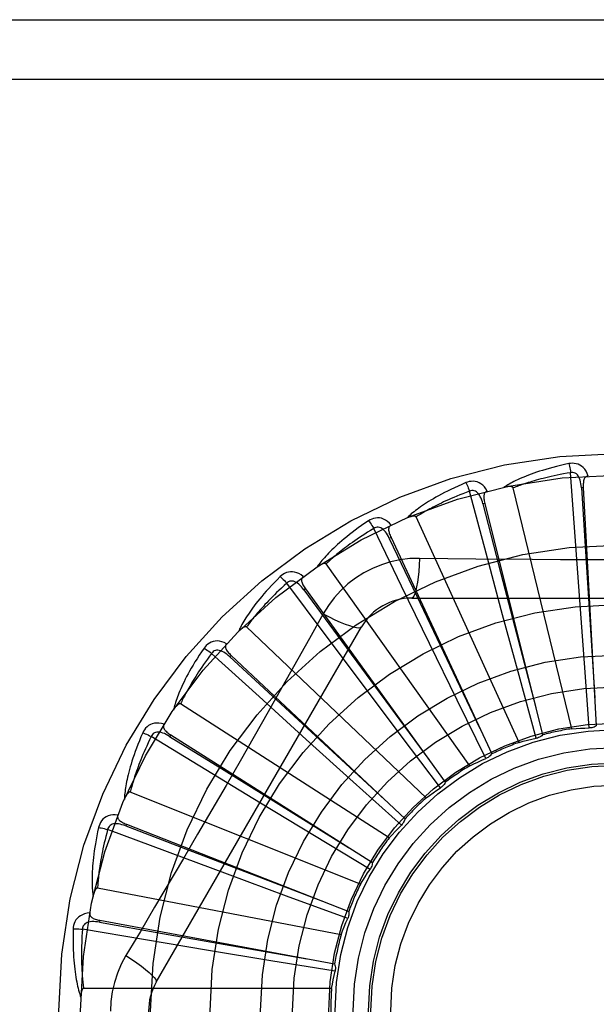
# Model space of a CAD drawing. Header units: inches. Extents: x 0 to 243, y 0 to 157.
# Tile 200 of 256: x 101.22 to 101.51, y 108.2 to 108.696. Entities that reach past the tile are written whole.
import ezdxf

# ---------------------------------------------------------------- set-up
doc = ezdxf.new("R2010")
doc.units = ezdxf.units.IN
doc.header["$LTSCALE"] = 13.3571428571
doc.header["$MEASUREMENT"] = 0
doc.linetypes.add('HIDDEN', pattern=[0.2, 0.1, -0.1])
doc.layers.add('RIGHTHAND_DOOR_ASSEMBLY', color=7, linetype='CONTINUOUS')

msp = doc.modelspace()

# ---------------------------------------------------------------- linework, layer by layer
at = {"layer": 'RIGHTHAND_DOOR_ASSEMBLY', "color": 8, "linetype": 'HIDDEN'}
for p, q in [((101.0372257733, 108.6964496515), (102.0992257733, 108.6964496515)), ((101.0372257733, 108.6664496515), (102.1292257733, 108.6664496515)), ((101.4996793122, 108.4357724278), (101.4974182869, 108.4679893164)), ((101.4979320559, 108.3388885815), (101.4684695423, 108.4603347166)), ((101.5038028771, 108.4605007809), (101.5028447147, 108.4604482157)), ((101.503802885, 108.4605006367), (101.5103398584, 108.3403264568)), ((101.454767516, 108.4274644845), (101.446450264, 108.4586712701)), ((101.4541366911, 108.4525263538), (101.4532057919, 108.4522934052)), ((101.4541367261, 108.4525262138), (101.483298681, 108.3357608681)), ((101.4713872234, 108.3320007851), (101.4194733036, 108.445676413)), ((101.412239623, 108.4108070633), (101.3981667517, 108.4398758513)), ((101.406877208, 108.4352966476), (101.4060072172, 108.4348917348)), ((101.4068772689, 108.4352965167), (101.4576102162, 108.3261602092)), ((101.5019919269, 108.4036694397), (101.4996793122, 108.4357724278)), ((101.4631138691, 108.3963793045), (101.454767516, 108.4274644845)), ((101.4466256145, 108.3202138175), (101.3741365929, 108.4220104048)), ((101.3736327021, 108.3864022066), (101.3543128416, 108.4122823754)), ((101.4263180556, 108.3818631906), (101.412239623, 108.4108070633)), ((101.3637325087, 108.4094343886), (101.36295487, 108.4088721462)), ((101.3637325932, 108.4094342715), (101.4342029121, 108.3118714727)), ((101.4172838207, 108.4047830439), (101.6241677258, 108.4047830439)), ((101.5043384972, 108.3719627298), (101.5019919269, 108.4036694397)), ((101.3726944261, 108.396760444), (101.3657914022, 108.3843852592)), ((101.4714185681, 108.3656896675), (101.4631138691, 108.3963793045)), ((101.2885827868, 108.211032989), (101.3920247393, 108.3901997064)), ((101.4245421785, 108.3039536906), (101.3340979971, 108.3901920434)), ((101.3929343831, 108.3606457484), (101.3736327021, 108.3864022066)), ((101.4402807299, 108.35329983), (101.4263180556, 108.3818631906)), ((101.3403421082, 108.3551319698), (101.3164735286, 108.3768881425)), ((101.326261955, 108.3758743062), (101.3256047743, 108.3751750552)), ((101.3262620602, 108.3758742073), (101.4139227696, 108.2934110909)), ((101.5068188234, 108.3392620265), (101.5043384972, 108.3719627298)), ((101.4800427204, 108.3340493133), (101.4714185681, 108.3656896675)), ((101.4120503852, 108.3352410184), (101.3929343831, 108.3606457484)), ((101.4059350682, 108.2838080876), (101.3008046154, 108.3513713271)), ((101.3641694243, 108.3334938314), (101.3403421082, 108.3551319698)), ((101.454737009, 108.3238633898), (101.4402807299, 108.35329983)), ((101.3135710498, 108.3181265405), (101.2860164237, 108.3349723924)), ((101.2958198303, 108.3358293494), (101.2953068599, 108.3350183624)), ((101.2958199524, 108.3358292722), (101.397502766, 108.27144627)), ((101.3877478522, 108.3121659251), (101.3641694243, 108.3334938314)), ((101.4318163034, 108.3090724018), (101.4120503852, 108.3352410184)), ((101.3410628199, 108.3013887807), (101.3135710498, 108.3181265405)), ((101.4121090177, 108.2902109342), (101.3877478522, 108.3121659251)), ((101.3914767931, 108.260505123), (101.2754597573, 108.3069513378)), ((101.3682514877, 108.2849085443), (101.3410628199, 108.3013887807)), ((101.2942871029, 108.2767233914), (101.2640423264, 108.2880500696)), ((101.2735063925, 108.2907468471), (101.2731561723, 108.2898534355)), ((101.2735065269, 108.2907467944), (101.3855363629, 108.246770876)), ((101.3963274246, 108.2679606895), (101.3682514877, 108.2849085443)), ((101.3244497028, 108.2654909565), (101.2942871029, 108.2767233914)), ((101.3542659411, 108.2544540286), (101.3244497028, 108.2654909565)), ((101.3816899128, 108.2348870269), (101.2589794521, 108.2585375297)), ((101.3850419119, 108.2431258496), (101.3542659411, 108.2544540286)), ((101.2601281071, 108.2422561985), (101.2599532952, 108.2413126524)), ((101.2601282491, 108.2422561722), (101.3784560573, 108.2202767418)), ((101.2831872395, 108.2324189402), (101.2513454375, 108.237817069)), ((101.3149305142, 108.2270977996), (101.2831872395, 108.2324189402)), ((101.3462966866, 108.2219030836), (101.3149305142, 108.2270977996)), ((101.3786603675, 108.2166040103), (101.3462966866, 108.2219030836)), ((101.3769281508, 108.2078797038), (101.2519593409, 108.2078797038))]:
    msp.add_line(p, q, dxfattribs=at)
for points in [[(101.496475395, 108.4725662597), (101.4942962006, 108.4720983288), (101.4922165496, 108.4716217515), (101.4902380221, 108.4711398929), (101.4883542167, 108.470653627), (101.4865606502, 108.4701638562), (101.4848533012, 108.4696720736), (101.483227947, 108.4691791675), (101.4816808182, 108.4686865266), (101.4802079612, 108.4681950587), (101.4788057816, 108.4677060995), (101.4774705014, 108.4672205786), (101.476198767, 108.4667398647), (101.4749866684, 108.4662655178), (101.4738321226, 108.4657973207), (101.4727322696, 108.4653355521), (101.4716856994, 108.4648795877), (101.4706907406, 108.4644285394), (101.469745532, 108.4639828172), (101.4688484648, 108.4635421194), (101.4679972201, 108.4631072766), (101.4671897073, 108.4626786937), (101.4664236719, 108.4622570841), (101.4656968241, 108.4618436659), (101.4650072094, 108.4614371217), (101.4643519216, 108.4610360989), (101.4637316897, 108.4606415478)], [(101.506221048, 108.4663298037), (101.5057332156, 108.4675974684), (101.5051618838, 108.4687243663), (101.5045040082, 108.4697182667), (101.5037667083, 108.4705694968), (101.5029524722, 108.4712780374), (101.5020729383, 108.4718430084), (101.501130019, 108.4722634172), (101.5001564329, 108.4725504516), (101.4991769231, 108.4727043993), (101.4982189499, 108.4727494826), (101.4973225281, 108.4727046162), (101.496475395, 108.4725662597)], [(101.4964753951, 108.472566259), (101.4966285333, 108.4719656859), (101.4967885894, 108.4712769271), (101.4969499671, 108.4705234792), (101.4971106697, 108.469714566), (101.4972686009, 108.4688596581), (101.4974180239, 108.4679892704)], [(101.4974182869, 108.4679893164), (101.4955941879, 108.467679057), (101.4938459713, 108.4673658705), (101.492175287, 108.4670493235), (101.4905771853, 108.4667307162), (101.489048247, 108.4664109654), (101.4875855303, 108.4660907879), (101.4861858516, 108.4657710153), (101.4848465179, 108.46545222), (101.4835645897, 108.4651350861), (101.482337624, 108.4648201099), (101.4811629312, 108.4645078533), (101.480038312, 108.4641988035), (101.4789613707, 108.4638935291), (101.4779300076, 108.463592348), (101.4769419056, 108.4632957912), (101.4759953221, 108.4630037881), (101.4750881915, 108.4627165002), (101.4742191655, 108.4624337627), (101.4733866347, 108.4621554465), (101.4725893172, 108.4618816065), (101.4718258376, 108.461612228), (101.4710948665, 108.4613473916), (101.470395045, 108.4610871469), (101.4697250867, 108.4608315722), (101.4690830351, 108.460580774), (101.4684695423, 108.4603347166)], [(101.5028433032, 108.4604477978), (101.5027562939, 108.4614819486), (101.502625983, 108.4624560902), (101.5024491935, 108.4633723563), (101.5022243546, 108.4642269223), (101.5019469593, 108.4650184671), (101.5016171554, 108.465739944), (101.5012356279, 108.4663889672), (101.5008003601, 108.4669478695), (101.5003112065, 108.4673982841), (101.4997738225, 108.4677394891), (101.4991915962, 108.4679634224), (101.4985894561, 108.4680769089), (101.4979963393, 108.4680851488), (101.4974139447, 108.4679889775)], [(101.5062243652, 108.466329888), (101.5057677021, 108.46626001), (101.5053613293, 108.4661145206), (101.5050046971, 108.4658881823), (101.5046994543, 108.4655967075), (101.5044497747, 108.4652535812), (101.5042475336, 108.4648602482), (101.5040872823, 108.4644204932), (101.5039651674, 108.4639407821), (101.5038770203, 108.4634273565), (101.5038183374, 108.4628846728), (101.5037838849, 108.462318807), (101.5037716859, 108.4617311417), (101.5037775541, 108.4611255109), (101.503802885, 108.4605006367)], [(101.4446582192, 108.4629870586), (101.4426069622, 108.4621151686), (101.440655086, 108.4612536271), (101.4388035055, 108.4604060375), (101.4370457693, 108.4595720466), (101.4353773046, 108.4587516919), (101.4337938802, 108.4579456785), (101.4322911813, 108.4571540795), (101.4308652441, 108.4563775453), (101.4295120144, 108.4556162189), (101.4282277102, 108.4548707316), (101.4270084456, 108.4541412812), (101.4258506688, 108.4534285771), (101.4247502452, 108.4527334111), (101.4237051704, 108.4520551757), (101.4227125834, 108.4513936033), (101.421771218, 108.450747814), (101.4208796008, 108.4501166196), (101.4200358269, 108.4495000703), (101.4192383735, 108.4488975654), (101.4184848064, 108.4483094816), (101.4177729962, 108.447735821), (101.4171005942, 108.4471768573), (101.4164651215, 108.4466333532), (101.415864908, 108.4461036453), (101.4152973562, 108.4455858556), (101.414763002, 108.4450810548)], [(101.4554080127, 108.4587076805), (101.4546890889, 108.4598601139), (101.453914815, 108.460858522), (101.4530807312, 108.4617099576), (101.4521956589, 108.4624062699), (101.4512620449, 108.4629479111), (101.4502914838, 108.4633362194), (101.4492860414, 108.4635705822), (101.4482757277, 108.4636681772), (101.4472847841, 108.4636339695), (101.4463355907, 108.4634969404), (101.4454638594, 108.4632832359), (101.4446582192, 108.4629870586)], [(101.4446582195, 108.4629870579), (101.4449222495, 108.4624263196), (101.4452097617, 108.4617802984), (101.4455108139, 108.4610710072), (101.4458217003, 108.4603071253), (101.4461385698, 108.4594975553), (101.4464500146, 108.4586711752)], [(101.4684695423, 108.4603347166), (101.4683978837, 108.4604921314), (101.468292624, 108.4606241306), (101.4681502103, 108.4607290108), (101.4679813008, 108.4608118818), (101.4677946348, 108.4608765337), (101.467592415, 108.4609252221), (101.4673800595, 108.4609610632), (101.467156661, 108.4609852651), (101.4669228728, 108.4609999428), (101.4666794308, 108.4610054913), (101.4664271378, 108.4610028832), (101.4661664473, 108.4609925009), (101.4658984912, 108.4609750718), (101.4656220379, 108.4609505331), (101.4653365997, 108.4609191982), (101.4650410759, 108.4608806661), (101.4647345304, 108.4608350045), (101.4644159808, 108.4607811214), (101.4640839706, 108.4607178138), (101.4637389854, 108.4606454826)], [(101.5028447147, 108.4604482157), (101.5048737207, 108.4282428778), (101.5095869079, 108.3545078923)], [(101.446450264, 108.4586712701), (101.4447178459, 108.4580214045), (101.4430604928, 108.4573830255), (101.4414799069, 108.4567560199), (101.4399709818, 108.4561407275), (101.4385301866, 108.4555374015), (101.4371544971, 108.4549461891), (101.4358406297, 108.4543673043), (101.434585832, 108.4538007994), (101.4333870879, 108.4532467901), (101.4322419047, 108.4527053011), (101.431147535, 108.4521763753), (101.4301017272, 108.4516600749), (101.4291020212, 108.4511565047), (101.4281462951, 108.4506655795), (101.4272321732, 108.4501873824), (101.4263579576, 108.4497215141), (101.4255215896, 108.4492677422), (101.4247217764, 108.4488256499), (101.4239569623, 108.4483948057), (101.4232258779, 108.4479750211), (101.4225271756, 108.4475660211), (101.4218595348, 108.4471676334), (101.4212216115, 108.4467796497), (101.4206121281, 108.4464019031), (101.4200291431, 108.446034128), (101.4194733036, 108.445676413)], [(101.4532044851, 108.4522927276), (101.4529233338, 108.4532917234), (101.4526110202, 108.4542235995), (101.452264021, 108.4550898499), (101.4518815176, 108.4558864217), (101.4514593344, 108.4566111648), (101.4509989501, 108.4572571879), (101.4505014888, 108.4578222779), (101.4499683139, 108.4582887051), (101.4494027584, 108.4586384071), (101.4488105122, 108.4588717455), (101.4481964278, 108.458981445), (101.4475836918, 108.4589789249), (101.4469997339, 108.4588747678), (101.4464460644, 108.4586701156)], [(101.4554119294, 108.4587087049), (101.4549763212, 108.4585534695), (101.4546045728, 108.458333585), (101.454297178, 108.4580438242), (101.4540526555, 108.4576998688), (101.453872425, 108.457315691), (101.4537482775, 108.4568911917), (101.4536741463, 108.4564290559), (101.4536450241, 108.4559349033), (101.4536556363, 108.4554140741), (101.4537007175, 108.4548700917), (101.4537739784, 108.4543079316), (101.4538732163, 108.4537285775), (101.4539935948, 108.4531350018), (101.4541367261, 108.4525262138)], [(101.4532057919, 108.4522934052), (101.4612930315, 108.4210540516), (101.479875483, 108.3495435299)], [(101.4069557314, 108.4416068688), (101.4060317, 108.442602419), (101.4050824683, 108.4434362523), (101.4041023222, 108.4441144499), (101.4031014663, 108.4446306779), (101.4020822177, 108.4449858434), (101.4010557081, 108.4451834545), (101.4000240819, 108.4452233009), (101.3990135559, 108.4451279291), (101.3980469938, 108.4449068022), (101.3971408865, 108.4445926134), (101.3963253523, 108.4442177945), (101.3955903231, 108.4437745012)], [(101.4194733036, 108.445676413), (101.419373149, 108.4458174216), (101.4192448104, 108.4459271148), (101.4190851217, 108.4460031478), (101.4189035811, 108.4460525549), (101.4187080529, 108.4460807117), (101.4185002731, 108.4460902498), (101.4182849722, 108.4460852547), (101.4180610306, 108.4460667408), (101.4178286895, 108.4460369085), (101.4175885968, 108.4459962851), (101.4173413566, 108.4459459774), (101.417087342, 108.4458864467), (101.4168275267, 108.4458186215), (101.4165607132, 108.4457422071), (101.4162863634, 108.4456574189), (101.4160034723, 108.445563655), (101.4157111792, 108.4454608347), (101.4154085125, 108.4453476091), (101.4150940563, 108.4452224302), (101.4147682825, 108.4450858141)], [(101.3955903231, 108.4437745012), (101.3937411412, 108.4425301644), (101.3919875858, 108.4413147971), (101.3903298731, 108.4401321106), (101.3887617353, 108.4389805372), (101.3872786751, 108.4378592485), (101.3858764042, 108.4367681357), (101.3845506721, 108.4357064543), (101.3832974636, 108.4346740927), (101.3821127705, 108.433670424), (101.3809927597, 108.4326953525), (101.3799335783, 108.4317483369), (101.3789316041, 108.4308294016), (101.3779826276, 108.4299385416), (101.3770847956, 108.429074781), (101.3762353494, 108.4282373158), (101.375433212, 108.4274250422), (101.3746771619, 108.4266365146), (101.3739653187, 108.4258714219), (101.3732963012, 108.4251288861), (101.3726676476, 108.4244088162), (101.3720772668, 108.4237108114), (101.3715228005, 108.423034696), (101.3710016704, 108.4223807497), (101.3705125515, 108.4217470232), (101.3700532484, 108.4211311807), (101.3696240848, 108.4205343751)], [(101.3955903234, 108.4437745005), (101.3959557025, 108.4432738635), (101.3963602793, 108.4426939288), (101.3967901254, 108.4420544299), (101.3972399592, 108.4413631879), (101.3977043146, 108.440628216), (101.3981665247, 108.4398757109)], [(101.4060060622, 108.4348908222), (101.4055409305, 108.4358185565), (101.4050579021, 108.4366744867), (101.4045532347, 108.4374594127), (101.4040268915, 108.4381692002), (101.4034751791, 108.4388009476), (101.4029008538, 108.4393481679), (101.4023054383, 108.4398089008), (101.4016936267, 108.440165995), (101.40107211, 108.4404023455), (101.4004464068, 108.4405193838), (101.399822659, 108.4405108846), (101.3992214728, 108.440392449), (101.3986677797, 108.4401796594), (101.3981628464, 108.4398739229)], [(101.4069587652, 108.4416081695), (101.4065607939, 108.441373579), (101.4062376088, 108.4410874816), (101.4059906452, 108.4407448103), (101.4058155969, 108.4403607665), (101.4057113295, 108.4399494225), (101.4056697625, 108.4395090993), (101.4056844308, 108.4390412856), (101.4057493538, 108.4385505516), (101.4058583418, 108.4380411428), (101.4060055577, 108.4375155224), (101.4061838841, 108.436977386), (101.4063909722, 108.4364272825), (101.4066215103, 108.4358672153), (101.4068772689, 108.4352965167)], [(101.3981667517, 108.4398758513), (101.3965886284, 108.4389098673), (101.3950820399, 108.4379693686), (101.3936486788, 108.4370545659), (101.3922834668, 108.4361648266), (101.3909828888, 108.4352997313), (101.3897439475, 108.4344588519), (101.3885633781, 108.4336417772), (101.387438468, 108.4328480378), (101.3863662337, 108.4320771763), (101.3853442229, 108.4313287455), (101.3843697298, 108.4306022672), (101.3834405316, 108.4298973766), (101.3825541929, 108.4292137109), (101.3817086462, 108.4285507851), (101.380901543, 108.4279082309), (101.3801312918, 108.427285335), (101.3793959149, 108.4266814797), (101.378694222, 108.426096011), (101.3780247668, 108.4255282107), (101.3773863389, 108.4249776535), (101.3767776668, 108.4244438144), (101.3761974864, 108.4239262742), (101.3756445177, 108.4234245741), (101.3751175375, 108.4229383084), (101.3746146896, 108.4224668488), (101.3741365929, 108.4220104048)], [(101.4060072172, 108.4348917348), (101.4198603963, 108.4057474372), (101.4516404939, 108.3390459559)], [(101.3741365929, 108.4220104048), (101.3740115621, 108.4221299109), (101.3738647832, 108.4222133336), (101.3736935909, 108.4222577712), (101.3735059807, 108.4222719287), (101.3733086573, 108.4222625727), (101.3731028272, 108.4222326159), (101.3728923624, 108.4221869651), (101.3726759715, 108.4221264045), (101.3724534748, 108.4220531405), (101.372225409, 108.4219678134), (101.3719921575, 108.4218716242), (101.3717539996, 108.4217650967), (101.3715117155, 108.4216493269), (101.3712641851, 108.4215237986), (101.3710108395, 108.4213886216), (101.3707508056, 108.4212430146), (101.370478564, 108.4210836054), (101.3702074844, 108.4209182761), (101.3699505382, 108.4207546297), (101.3697034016, 108.4205901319)], [(101.4212672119, 108.4248039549), (101.4163329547, 108.4246538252), (101.4114656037, 108.4240696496), (101.4066801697, 108.423053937), (101.4020098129, 108.4216155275), (101.3974786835, 108.4197619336), (101.3931293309, 108.4175091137), (101.3890008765, 108.4148712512), (101.3851242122, 108.4118744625), (101.381532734, 108.4085476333), (101.3782486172, 108.4049062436), (101.3752995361, 108.4009730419), (101.3726944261, 108.396760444)], [(101.4212672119, 108.4248039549), (101.4210716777, 108.4214185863), (101.4208177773, 108.4182346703), (101.4205150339, 108.4153518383), (101.4201647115, 108.4127523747), (101.4197668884, 108.4104414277), (101.419326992, 108.4084791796), (101.4188512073, 108.4068974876), (101.4183466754, 108.4057347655), (101.4178191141, 108.4050227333), (101.4172838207, 108.4047830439)], [(101.4780659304, 108.4241520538), (101.4496461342, 108.4244308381), (101.4354867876, 108.4245944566), (101.4212672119, 108.4248039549)], [(101.6060155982, 108.4245945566), (101.5776842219, 108.4242873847), (101.563473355, 108.4241576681), (101.5492438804, 108.4240651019), (101.5350142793, 108.4239979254), (101.5207755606, 108.4239811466), (101.5065356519, 108.4239949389), (101.4923011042, 108.4240604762), (101.4780659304, 108.4241520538)], [(101.3510451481, 108.4156229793), (101.3494648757, 108.4140511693), (101.347973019, 108.4125259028), (101.3465690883, 108.4110508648), (101.3452472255, 108.4096233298), (101.3440031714, 108.4082416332), (101.3428327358, 108.4069048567), (101.341731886, 108.4056114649), (101.3406967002, 108.404360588), (101.3397233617, 108.4031508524), (101.3388081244, 108.4019814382), (101.3379473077, 108.400851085), (101.3371373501, 108.3997591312), (101.3363741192, 108.3987047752), (101.3356559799, 108.3976867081), (101.3349803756, 108.3967036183), (101.3343464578, 108.395754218), (101.3337533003, 108.3948368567), (101.3331991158, 108.393950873), (101.3326827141, 108.3930951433), (101.3322016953, 108.3922691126), (101.3317540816, 108.3914719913), (101.331337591, 108.3907031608), (101.3309496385, 108.3899624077), (101.3305892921, 108.3892475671), (101.3302548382, 108.3885559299), (101.3299463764, 108.3878886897)], [(101.3626153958, 108.4156454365), (101.3615196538, 108.4164481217), (101.3604297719, 108.4170872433), (101.3593389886, 108.4175676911), (101.3582585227, 108.417885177), (101.3571904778, 108.4180410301), (101.3561451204, 108.4180408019), (101.355124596, 108.4178846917), (101.3541503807, 108.4175998), (101.3532431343, 108.4171997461), (101.3524128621, 108.4167197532), (101.3516830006, 108.416197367), (101.3510451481, 108.4156229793)], [(101.3510451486, 108.4156229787), (101.351498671, 108.4152005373), (101.3520056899, 108.4147076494), (101.3525487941, 108.414161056), (101.3531213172, 108.4135674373), (101.3537163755, 108.4129336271), (101.3543126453, 108.4122821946)], [(101.3626185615, 108.4156477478), (101.3622719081, 108.4153417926), (101.3620085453, 108.4149995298), (101.3618308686, 108.414616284), (101.3617316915, 108.4142060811), (101.3617071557, 108.4137824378), (101.3617496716, 108.4133422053), (101.3618526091, 108.4128856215), (101.3620092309, 108.4124160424), (101.3622126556, 108.4119364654), (101.3624566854, 108.4114482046), (101.3627336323, 108.4109535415), (101.3630410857, 108.4104525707), (101.3633734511, 108.4099462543), (101.3637325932, 108.4094342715)], [(101.3543128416, 108.4122823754), (101.3529460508, 108.4110351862), (101.3516446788, 108.4098265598), (101.350410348, 108.4086570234), (101.3492381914, 108.4075249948), (101.3481248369, 108.4064293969), (101.3470674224, 108.4053692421), (101.3460628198, 108.4043435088), (101.3451084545, 108.4033512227), (101.3442014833, 108.4023913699), (101.3433395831, 108.4014630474), (101.3425201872, 108.4005652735), (101.3417411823, 108.3996972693), (101.3410002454, 108.3988582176), (101.3402954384, 108.398047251), (101.3396245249, 108.3972635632), (101.3389860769, 108.396506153), (101.3383782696, 108.3957740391), (101.3378000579, 108.3950663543), (101.3372501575, 108.3943821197), (101.3367274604, 108.3937206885), (101.3362308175, 108.3930813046), (101.3357590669, 108.3924633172), (101.3353110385, 108.3918660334), (101.3348856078, 108.3912888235), (101.3344810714, 108.3907307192), (101.3340979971, 108.3901920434)], [(101.3629539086, 108.4088710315), (101.3623216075, 108.4096939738), (101.3616853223, 108.4104430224), (101.3610412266, 108.4111182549), (101.3603900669, 108.4117156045), (101.3597287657, 108.4122315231), (101.3590612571, 108.4126601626), (101.3583894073, 108.4129998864), (101.3577210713, 108.4132347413), (101.3570660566, 108.4133491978), (101.3564295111, 108.413345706), (101.3558186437, 108.4132193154), (101.3552507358, 108.4129892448), (101.3547473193, 108.4126755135), (101.3543093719, 108.4122797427)], [(101.36295487, 108.4088721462), (101.3820732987, 108.3828762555), (101.4259024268, 108.3233945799)], [(101.3726926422, 108.396761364), (101.3757233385, 108.3952374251), (101.3786083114, 108.3938650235), (101.3812563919, 108.3926857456), (101.3836826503, 108.3916894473), (101.3858829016, 108.3908784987), (101.3878022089, 108.3902783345), (101.3894099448, 108.38989952), (101.3906690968, 108.3897551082), (101.3915493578, 108.389855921), (101.392024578, 108.3901994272)], [(101.3340979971, 108.3901920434), (101.3339526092, 108.3902857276), (101.3337926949, 108.3903398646), (101.3336161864, 108.3903511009), (101.3334292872, 108.390329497), (101.3332373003, 108.3902829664), (101.3330408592, 108.3902145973), (101.3328428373, 108.3901299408), (101.332641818, 108.3900295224), (101.3324372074, 108.3899154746), (101.3322294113, 108.3897885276), (101.3320185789, 108.3896499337), (101.3318048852, 108.3895002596), (101.3315888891, 108.3893407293), (101.3313695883, 108.389170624), (101.3311464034, 108.3889899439), (101.3309186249, 108.3887977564), (101.3306853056, 108.3885934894), (101.3304465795, 108.3883760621), (101.3302022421, 108.3881440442), (101.3299523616, 108.3878979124)], [(101.3657914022, 108.3843852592), (101.3518917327, 108.3596959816), (101.3448986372, 108.3473241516), (101.3378640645, 108.334954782), (101.3308074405, 108.3225979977), (101.3237026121, 108.3102585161), (101.3165707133, 108.2979332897), (101.3093966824, 108.2856385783), (101.302199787, 108.2733563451)], [(101.3239895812, 108.3817616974), (101.3227617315, 108.3823425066), (101.3215705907, 108.3827638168), (101.3204085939, 108.3830291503), (101.3192875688, 108.3831364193), (101.3182093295, 108.383087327), (101.3171829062, 108.3828892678), (101.3162103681, 108.3825428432), (101.3153076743, 108.3820787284), (101.3144925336, 108.3815142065), (101.3137681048, 108.3808857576), (101.3131502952, 108.3802346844), (101.3126326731, 108.3795499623)], [(101.3239921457, 108.3817643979), (101.3237097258, 108.3813984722), (101.3235159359, 108.3810126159), (101.3234140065, 108.3806026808), (101.3233942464, 108.3801811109), (101.323450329, 108.37976048), (101.3235753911, 108.3793362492), (101.3237628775, 108.3789073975), (101.3240055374, 108.3784759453), (101.3242960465, 108.3780435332), (101.3246280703, 108.3776102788), (101.324993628, 108.3771769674), (101.3253903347, 108.3767432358), (101.3258125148, 108.3763089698), (101.3262620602, 108.3758742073)], [(101.3126326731, 108.3795499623), (101.3113784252, 108.3777074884), (101.3102021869, 108.3759274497), (101.3091027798, 108.3742133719), (101.3080749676, 108.3725614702), (101.307114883, 108.3709693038), (101.3062185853, 108.3694351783), (101.3053824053, 108.3679568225), (101.3046026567, 108.3665326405), (101.3038758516, 108.3651605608), (101.3031984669, 108.3638390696), (101.302567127, 108.3625662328), (101.3019784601, 108.3613407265), (101.3014285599, 108.3601609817), (101.3009160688, 108.3590254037), (101.3004387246, 108.3579322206), (101.2999959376, 108.3568800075), (101.299587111, 108.3558669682), (101.2992106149, 108.3548921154), (101.2988654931, 108.3539541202), (101.2985494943, 108.3530519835), (101.2982608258, 108.3521845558), (101.2979973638, 108.3513507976), (101.2977566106, 108.3505500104), (101.2975380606, 108.3497798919), (101.2973405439, 108.3490374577), (101.2971639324, 108.3483238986)], [(101.3164735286, 108.3768881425), (101.3153674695, 108.3754048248), (101.3143183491, 108.3739717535), (101.3133276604, 108.3725897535), (101.312390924, 108.3712563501), (101.3115050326, 108.3699698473), (101.3106673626, 108.3687287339), (101.3098750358, 108.3675314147), (101.3091257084, 108.3663764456), (101.3084167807, 108.3652622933), (101.3077461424, 108.364187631), (101.3071114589, 108.3631510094), (101.3065108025, 108.3621512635), (101.3059420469, 108.3611871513), (101.3054034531, 108.3602574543), (101.3048929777, 108.3593609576), (101.3044094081, 108.3584964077), (101.3039511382, 108.3576624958), (101.3035173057, 108.3568581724), (101.3031068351, 108.3560822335), (101.3027187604, 108.3553338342), (101.3023520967, 108.3546120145), (101.3020058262, 108.3539159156), (101.3016789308, 108.3532446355), (101.301370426, 108.3525973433), (101.301078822, 108.3519727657), (101.3008046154, 108.3513713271)], [(101.3126326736, 108.3795499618), (101.3131579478, 108.3792209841), (101.3137490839, 108.3788329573), (101.314385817, 108.3783990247), (101.3150603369, 108.3779244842), (101.3157645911, 108.3774147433), (101.31647337, 108.3768879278)], [(101.3256040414, 108.3751737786), (101.3248274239, 108.3758621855), (101.3240608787, 108.3764772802), (101.3233006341, 108.3770184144), (101.3225481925, 108.3774817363), (101.3218012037, 108.3778631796), (101.3210646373, 108.3781577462), (101.3203406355, 108.3783641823), (101.3196399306, 108.3784683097), (101.3189750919, 108.3784567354), (101.3183507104, 108.3783328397), (101.3177748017, 108.3780931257), (101.3172606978, 108.3777597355), (101.3168257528, 108.3773564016), (101.3164706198, 108.3768849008)], [(101.3256047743, 108.3751750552), (101.3492974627, 108.3532671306), (101.4035915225, 108.3031550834)], [(101.3008046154, 108.3513713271), (101.300644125, 108.3514358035), (101.300476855, 108.3514586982), (101.3003014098, 108.3514363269), (101.3001219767, 108.3513797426), (101.2999422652, 108.3512977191), (101.299762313, 108.3511934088), (101.2995838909, 108.3510728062), (101.2994055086, 108.3509361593), (101.2992261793, 108.3507854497), (101.2990461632, 108.3506214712), (101.2988653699, 108.3504454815), (101.298683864, 108.3502580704), (101.2985019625, 108.3500605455), (101.2983188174, 108.3498520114), (101.2981338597, 108.3496323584), (101.2979465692, 108.3494005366), (101.2977530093, 108.3491512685), (101.2975628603, 108.3488971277), (101.2973855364, 108.3486502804), (101.2972178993, 108.3484066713)], [(101.2924743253, 108.3411802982), (101.2911587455, 108.3415182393), (101.2899093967, 108.341706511), (101.288718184, 108.3417471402), (101.2875971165, 108.3416403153), (101.2865476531, 108.3413880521), (101.2855772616, 108.3409993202), (101.2846878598, 108.3404751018), (101.2838893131, 108.3398485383), (101.2831957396, 108.3391399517), (101.2826033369, 108.3383857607), (101.2821199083, 108.3376295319), (101.2817412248, 108.336859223)], [(101.2924761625, 108.3411830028), (101.2922682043, 108.3407705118), (101.292151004, 108.3403551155), (101.2921285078, 108.3399333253), (101.2921888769, 108.339515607), (101.2923235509, 108.3391131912), (101.2925266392, 108.338720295), (101.2927918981, 108.3383346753), (101.2931118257, 108.3379569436), (101.2934789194, 108.337587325), (101.2938869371, 108.337224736), (101.2943278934, 108.3368684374), (101.2947995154, 108.3365176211), (101.2952962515, 108.3361711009), (101.2958199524, 108.3358292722)], [(101.2817412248, 108.336859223), (101.2808583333, 108.3348126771), (101.2800402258, 108.3328422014), (101.2792850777, 108.3309510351), (101.2785884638, 108.3291344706), (101.2779470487, 108.3273893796), (101.2773572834, 108.3257133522), (101.2768159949, 108.3241034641), (101.2763198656, 108.3225574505), (101.2758658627, 108.3210726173), (101.2754508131, 108.3196468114), (101.2750717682, 108.3182774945), (101.2747256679, 108.3169627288), (101.2744089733, 108.3157002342), (101.2741206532, 108.314488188), (101.2738588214, 108.3133244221), (101.2736231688, 108.3122074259), (101.2734134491, 108.3111353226), (101.273228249, 108.3101068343), (101.2730668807, 108.3091204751), (101.2729273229, 108.3081748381), (101.2728080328, 108.3072684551), (101.2727071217, 108.3063999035), (101.2726222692, 108.3055680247), (101.2725534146, 108.3047704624), (101.2724999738, 108.3040040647), (101.2724615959, 108.3032699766)], [(101.2817412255, 108.3368592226), (101.2823192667, 108.3366355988), (101.2829731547, 108.3363664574), (101.2836805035, 108.336060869), (101.2844326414, 108.3357225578), (101.2852206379, 108.3353553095), (101.2860163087, 108.3349721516)], [(101.2953063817, 108.3350169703), (101.2944135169, 108.335545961), (101.2935444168, 108.3360048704), (101.2926955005, 108.3363923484), (101.2918689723, 108.336704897), (101.2910632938, 108.3369380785), (101.2902842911, 108.3370879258), (101.2895343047, 108.337153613), (101.2888265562, 108.3371232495), (101.2881759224, 108.3369860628), (101.2875862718, 108.3367462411), (101.2870661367, 108.3364018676), (101.2866244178, 108.3359772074), (101.2862736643, 108.3354988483), (101.2860141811, 108.3349686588)], [(101.4979320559, 108.3388885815), (101.5001554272, 108.339032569), (101.5023776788, 108.3391428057), (101.5045988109, 108.3392192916), (101.5068188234, 108.3392620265)], [(101.5103398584, 108.3403264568), (101.5098037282, 108.3400124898), (101.5092426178, 108.3397520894), (101.5086507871, 108.3395436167), (101.5080431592, 108.3393907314), (101.5074345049, 108.3392973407), (101.5068188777, 108.3392620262)], [(101.2860164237, 108.3349723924), (101.2852110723, 108.3333065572), (101.2844521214, 108.331700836), (101.283740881, 108.3301563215), (101.2830734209, 108.3286697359), (101.282447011, 108.3272388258), (101.281859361, 108.3258616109), (101.2813079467, 108.3245359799), (101.28079074, 108.3232600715), (101.2803054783, 108.3220318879), (101.2798503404, 108.3208497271), (101.2794233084, 108.3197117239), (101.2790227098, 108.3186163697), (101.2786466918, 108.3175620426), (101.2782937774, 108.3165472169), (101.2779621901, 108.315570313), (101.2776509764, 108.3146298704), (101.2773588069, 108.3137243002), (101.2770850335, 108.3128524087), (101.276828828, 108.31201281), (101.2765894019, 108.3112044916), (101.2763659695, 108.3104263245), (101.2761576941, 108.3096772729), (101.2759637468, 108.3089562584), (101.2757833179, 108.3082622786), (101.2756151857, 108.3075938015), (101.2754597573, 108.3069513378)], [(101.2953068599, 108.3350183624), (101.3227174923, 108.3179902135), (101.3855141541, 108.2790589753)], [(101.4713872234, 108.3320007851), (101.4735431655, 108.3325629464), (101.4757043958, 108.3330917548), (101.4778709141, 108.3335872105), (101.4800427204, 108.3340493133)], [(101.483298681, 108.3357608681), (101.482831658, 108.3353511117), (101.4823299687, 108.3349892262), (101.4817882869, 108.3346725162), (101.4812205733, 108.3344073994), (101.4806405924, 108.3342005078), (101.4800427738, 108.3340493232)], [(101.4576102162, 108.3261602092), (101.4572291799, 108.3256694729), (101.456805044, 108.3252191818), (101.4563330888, 108.3248056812), (101.4558258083, 108.324437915), (101.4552954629, 108.324125), (101.4547370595, 108.3238634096)], [(101.4466256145, 108.3202138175), (101.4486362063, 108.3211738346), (101.4506583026, 108.3221021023), (101.4526919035, 108.3229986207), (101.454737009, 108.3238633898)], [(101.4342029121, 108.3118714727), (101.4339216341, 108.3113174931), (101.433590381, 108.3107950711), (101.4332052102, 108.3102997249), (101.4327766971, 108.3098426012), (101.4323151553, 108.3094349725), (101.4318163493, 108.3090724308)], [(101.2754597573, 108.3069513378), (101.2752899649, 108.306984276), (101.2751213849, 108.3069751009), (101.274953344, 108.3069199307), (101.2747878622, 108.306830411), (101.2746269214, 108.3067158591), (101.274469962, 108.3065793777), (101.2743175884, 108.306427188), (101.2741682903, 108.3062592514), (101.2740207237, 108.306077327), (101.2738749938, 108.3058822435), (101.273730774, 108.3056752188), (101.2735880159, 108.3054568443), (101.2734467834, 108.3052284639), (101.2733064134, 108.3049890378), (101.2731663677, 108.3047383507), (101.2730263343, 108.3044752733), (101.2728857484, 108.304199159), (101.2727448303, 108.3039083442), (101.2726036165, 108.3036007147), (101.2724620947, 108.3032769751)], [(101.4245421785, 108.3039536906), (101.4263347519, 108.3052768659), (101.4281446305, 108.3065710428), (101.4299718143, 108.3078362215), (101.4318163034, 108.3090724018)], [(101.2692086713, 108.2953679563), (101.26785291, 108.2954508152), (101.2665905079, 108.2953992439), (101.2654131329, 108.2952137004), (101.2643325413, 108.2948966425), (101.2633497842, 108.2944503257), (101.2624704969, 108.293884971), (101.2616963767, 108.2932019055), (101.2610308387, 108.2924355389), (101.2604838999, 108.2916084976), (101.2600449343, 108.2907558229), (101.2597133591, 108.2899217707), (101.2594873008, 108.2890937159)], [(101.2692101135, 108.2953717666), (101.2690838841, 108.2949268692), (101.2690473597, 108.2944964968), (101.2691050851, 108.2940780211), (101.2692434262, 108.2936793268), (101.2694518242, 108.2933096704), (101.2697255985, 108.292962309), (101.2700590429, 108.2926338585), (101.2704446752, 108.2923234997), (101.2708750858, 108.2920300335), (101.2713443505, 108.2917512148), (101.2718447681, 108.2914848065), (101.2723742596, 108.2912295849), (101.2729275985, 108.2909833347), (101.2735065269, 108.2907467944)], [(101.4139227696, 108.2934110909), (101.4137492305, 108.292809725), (101.4135231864, 108.2922341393), (101.4132430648, 108.2916816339), (101.412912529, 108.2911578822), (101.4125351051, 108.2906685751), (101.4121090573, 108.2902109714)], [(101.2594873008, 108.2890937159), (101.2590076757, 108.2869170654), (101.2585772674, 108.284827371), (101.2581936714, 108.2828274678), (101.2578534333, 108.280911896), (101.25755387, 108.2790769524), (101.2572919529, 108.2773195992), (101.2570651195, 108.2756363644), (101.2568705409, 108.2740243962), (101.2567057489, 108.2724804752), (101.2565680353, 108.2710018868), (101.2564549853, 108.2695855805), (101.2563639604, 108.2682290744), (101.2562919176, 108.2669294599), (101.256238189, 108.265684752), (101.256201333, 108.2644924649), (101.2561813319, 108.2633510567), (101.2561782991, 108.2622586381), (101.2561910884, 108.2612136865), (101.256219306, 108.260214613), (101.2562612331, 108.2592596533), (101.2563156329, 108.258347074), (101.2563809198, 108.2574751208), (101.2564550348, 108.2566422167), (101.2565383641, 108.2558460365), (101.2566309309, 108.2550833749), (101.2567321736, 108.2543552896)], [(101.2640423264, 108.2880500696), (101.2635667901, 108.2862619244), (101.2631254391, 108.2845415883), (101.2627193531, 108.282890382), (101.262345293, 108.2813043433), (101.2620010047, 108.2797807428), (101.2616846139, 108.2783172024), (101.2613940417, 108.2769111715), (101.2611276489, 108.2755604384), (101.2608835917, 108.2742626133), (101.2606604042, 108.2730156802), (101.2604564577, 108.2718174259), (101.2602703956, 108.2706660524), (101.2601007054, 108.2695596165), (101.2599462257, 108.2684963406), (101.2598055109, 108.2674743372), (101.2596779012, 108.2664919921), (101.2595623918, 108.2655474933), (101.2594585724, 108.2646395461), (101.259365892, 108.2637666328), (101.2592837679, 108.26292761), (101.2592116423, 108.2621212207), (101.2591488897, 108.261346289), (101.2590949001, 108.2606015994), (101.2590490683, 108.2598860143), (101.2590104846, 108.2591977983), (101.2589794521, 108.2585375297)], [(101.2594873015, 108.2890937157), (101.2600972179, 108.2889835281), (101.2607902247, 108.2888429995), (101.2615426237, 108.2886768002), (101.2623451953, 108.2884869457), (101.2631884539, 108.2882754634), (101.264042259, 108.2880498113)], [(101.2731559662, 108.289851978), (101.2721791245, 108.2902024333), (101.271238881, 108.2904885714), (101.2703319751, 108.2907083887), (101.2694612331, 108.2908588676), (101.2686259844, 108.2909353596), (101.2678327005, 108.2909350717), (101.2670838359, 108.290857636), (101.2663946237, 108.2906938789), (101.2657817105, 108.2904360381), (101.2652481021, 108.2900889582), (101.2648025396, 108.2896523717), (101.2644491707, 108.2891517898), (101.2641952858, 108.2886156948), (101.2640408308, 108.288045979)], [(101.2731561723, 108.2898534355), (101.3032940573, 108.2783205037), (101.3723236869, 108.25197715)], [(101.4059350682, 108.2838080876), (101.4074448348, 108.2854465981), (101.408977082, 108.2870599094), (101.4105318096, 108.2886480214), (101.4121090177, 108.2902109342)], [(101.302199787, 108.2733563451), (101.2877484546, 108.2488834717), (101.2805270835, 108.2367029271), (101.2732358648, 108.2244931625)], [(101.397502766, 108.27144627), (101.3974475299, 108.2708274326), (101.3973341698, 108.2702193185), (101.3971606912, 108.2696163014), (101.3969327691, 108.2690326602), (101.3966557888, 108.268482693), (101.3963274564, 108.2679607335)], [(101.3914767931, 108.260505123), (101.3926491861, 108.2623997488), (101.3938484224, 108.2642738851), (101.3950745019, 108.266127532), (101.3963274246, 108.2679606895)], [(101.2589794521, 108.2585375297), (101.2588064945, 108.2585377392), (101.2586426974, 108.258496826), (101.2584881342, 108.2584108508), (101.2583425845, 108.2582916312), (101.2582062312, 108.2581486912), (101.2580779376, 108.2579849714), (101.2579571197, 108.257806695), (101.2578423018, 108.2576135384), (101.2577318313, 108.2574069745), (101.2576256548, 108.2571878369), (101.2575232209, 108.2569572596), (101.2574243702, 108.2567158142), (101.2573289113, 108.2564648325), (101.2572363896, 108.2562031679), (101.2571463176, 108.2559305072), (101.2570586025, 108.2556456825), (101.2569727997, 108.2553478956), (101.2568894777, 108.2550357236), (101.2568091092, 108.2547072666), (101.2567315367, 108.2543631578)], [(101.3855363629, 108.246770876), (101.3855992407, 108.2461527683), (101.3856030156, 108.24553419), (101.3855467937, 108.2449092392), (101.3854334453, 108.2442930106), (101.3852655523, 108.2437005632), (101.3850419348, 108.2431258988)], [(101.2550335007, 108.2459804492), (101.2536865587, 108.2458052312), (101.2524567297, 108.2455156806), (101.2513357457, 108.2451106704), (101.2503346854, 108.2445948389), (101.249454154, 108.2439705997), (101.2486977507, 108.2432490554), (101.2480668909, 108.2424318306), (101.2475584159, 108.2415533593), (101.2471778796, 108.240637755), (101.2469082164, 108.2397174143), (101.2467404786, 108.2388356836), (101.2466752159, 108.237979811)], [(101.2599533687, 108.2413111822), (101.2589278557, 108.2414704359), (101.2579504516, 108.2415734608), (101.2570183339, 108.2416176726), (101.256134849, 108.2416006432), (101.2553002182, 108.241517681), (101.2545213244, 108.2413672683), (101.2538006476, 108.2411495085), (101.2531548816, 108.2408582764), (101.2526018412, 108.2404891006), (101.2521435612, 108.2400473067), (101.2517886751, 108.2395342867), (101.2515364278, 108.2389758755), (101.2513885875, 108.2384014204), (101.2513447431, 108.2378127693)], [(101.2550342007, 108.2459837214), (101.2549944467, 108.2455234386), (101.255040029, 108.2450942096), (101.255175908, 108.2446942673), (101.2553872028, 108.2443289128), (101.2556617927, 108.2440053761), (101.2559963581, 108.2437161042), (101.2563859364, 108.243456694), (101.2568233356, 108.2432249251), (101.257301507, 108.243018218), (101.2578150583, 108.2428332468), (101.2583568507, 108.2426663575), (101.2589250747, 108.2425159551), (101.2595150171, 108.242378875), (101.2601282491, 108.2422561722)], [(101.3816899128, 108.2348870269), (101.3824825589, 108.2369692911), (101.3833054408, 108.2390365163), (101.3841585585, 108.2410887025), (101.3850419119, 108.2431258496)], [(101.2466752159, 108.237979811), (101.246618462, 108.2356786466), (101.2465955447, 108.2334755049), (101.2466034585, 108.2313735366), (101.2466393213, 108.2293643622), (101.2467008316, 108.2274402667), (101.246785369, 108.2256021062), (101.2468905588, 108.2238497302), (101.2470141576, 108.2221781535), (101.2471541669, 108.2205835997), (101.2473086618, 108.2190621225), (101.2474758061, 108.2176097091), (101.2476543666, 108.216222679), (101.2478428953, 108.2148971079), (101.2480411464, 108.2136296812), (101.2482487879, 108.2124170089), (101.2484655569, 108.2112554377), (101.2486913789, 108.2101414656), (101.2489261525, 108.2090713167), (101.2491699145, 108.2080413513), (101.2494228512, 108.2070477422), (101.2496845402, 108.2060867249), (101.2499574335, 108.2051545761), (101.2502445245, 108.2042457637), (101.2505445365, 108.2033621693)], [(101.2466752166, 108.2379798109), (101.2472949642, 108.237987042), (101.2480020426, 108.2379802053), (101.2487722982, 108.2379594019), (101.2495962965, 108.237924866), (101.2504643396, 108.2378767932), (101.2513454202, 108.2378168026)], [(101.2513454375, 108.237817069), (101.2512169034, 108.2359712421), (101.2511091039, 108.2341984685), (101.2510228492, 108.2325002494), (101.2509557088, 108.2308720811), (101.2509059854, 108.229310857), (101.2508722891, 108.2278138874), (101.2508530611, 108.2263782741), (101.2508471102, 108.2250015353), (101.2508530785, 108.2236809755), (101.2508699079, 108.2224143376), (101.2508964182, 108.2211991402), (101.2509316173, 108.2200333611), (101.250974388, 108.2189148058), (101.2510239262, 108.2178415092), (101.2510791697, 108.2168113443), (101.2511397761, 108.2158226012), (101.2512051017, 108.2148733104), (101.2512749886, 108.213962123), (101.251349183, 108.2130874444), (101.2514273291, 108.2122480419), (101.2515091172, 108.2114425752), (101.2515941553, 108.2106697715), (101.2516820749, 108.2099283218), (101.2517724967, 108.2092169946), (101.2518648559, 108.2085339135), (101.2519593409, 108.2078797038)], [(101.2599532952, 108.2413126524), (101.2917291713, 108.2356917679), (101.3644968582, 108.2228884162)], [(101.2732358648, 108.2244931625), (101.2708924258, 108.2201349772), (101.268960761, 108.2156134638), (101.2674463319, 108.2109372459), (101.2663586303, 108.2061568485), (101.2657041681, 108.2013240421), (101.2654841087, 108.1964496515)], [(101.2732358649, 108.2244931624), (101.2760699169, 108.2226311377), (101.2787003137, 108.2208193), (101.2810455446, 108.2191156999), (101.2831215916, 108.2175125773), (101.284924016, 108.2160125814), (101.2864034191, 108.214650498), (101.2875353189, 108.2134476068), (101.2882899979, 108.21242931), (101.2886428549, 108.2116164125), (101.2885827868, 108.211032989)], [(101.3784560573, 108.2202767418), (101.3786347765, 108.2196817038), (101.3787555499, 108.2190750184), (101.3788186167, 108.2184507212), (101.3788239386, 108.2178241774), (101.3787712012, 108.2172106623), (101.3786603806, 108.216604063)], [(101.3769281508, 108.2078797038), (101.3773124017, 108.2100743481), (101.3777291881, 108.2122599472), (101.37817851, 108.2144365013), (101.3786603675, 108.2166040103)], [(101.2519593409, 108.2078797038), (101.2517899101, 108.2078473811), (101.2516371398, 108.2077765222), (101.2515018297, 108.2076632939), (101.251381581, 108.2075191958), (101.2512748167, 108.207353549), (101.2511798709, 108.2071690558), (101.2510950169, 108.2069717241), (101.2510188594, 108.2067609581), (101.2509494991, 108.2065379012), (101.2508867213, 108.2063033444), (101.2508297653, 108.2060582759), (101.2507783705, 108.2058032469), (101.2507320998, 108.2055395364), (101.2506907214, 108.2052659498), (101.2506538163, 108.2049821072), (101.2506215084, 108.2046868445), (101.2505932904, 108.2043724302), (101.2505706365, 108.2040581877), (101.2505550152, 108.2037629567), (101.2505459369, 108.2034804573)]]:
    msp.add_lwpolyline(points, dxfattribs=at)
for radius in [0.2812500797, 0.2702837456, 0.235, 0.205, 0.179592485, 0.1635, 0.1452498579, 0.1420000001, 0.133, 0.12525, 0.124, 0.1139999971]:
    msp.add_circle((101.5207257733, 108.1964496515), radius, dxfattribs=at)
for centre, radius, start, end in [((101.4172838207, 108.3756163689), 0.0291666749, 90, 150), ((101.5207257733, 108.1964496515), 0.1442511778, 99.0916451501, 105.0378919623), ((101.5207257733, 108.1964496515), 0.1442511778, 110.0007360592, 115.9469828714), ((101.5207257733, 108.1964496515), 0.1442511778, 120.9098269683, 126.8560737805), ((101.5207257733, 108.1964496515), 0.1442511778, 131.8189178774, 137.7651646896), ((101.5207257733, 108.1964496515), 0.1442511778, 142.7280087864, 148.6742555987), ((101.5207257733, 108.1964496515), 0.1442511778, 153.6370996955, 159.5833465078), ((101.5207257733, 108.1964496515), 0.1442511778, 164.5461906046, 170.4924374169), ((101.3138418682, 108.1964496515), 0.0291666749, 149.9999999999, 209.9999999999), ((101.5207257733, 108.1964496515), 0.1442511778, 175.4552815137, 181.401528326)]:
    msp.add_arc(centre, radius, start, end, dxfattribs=at)

doc.saveas('drawing.dxf')
